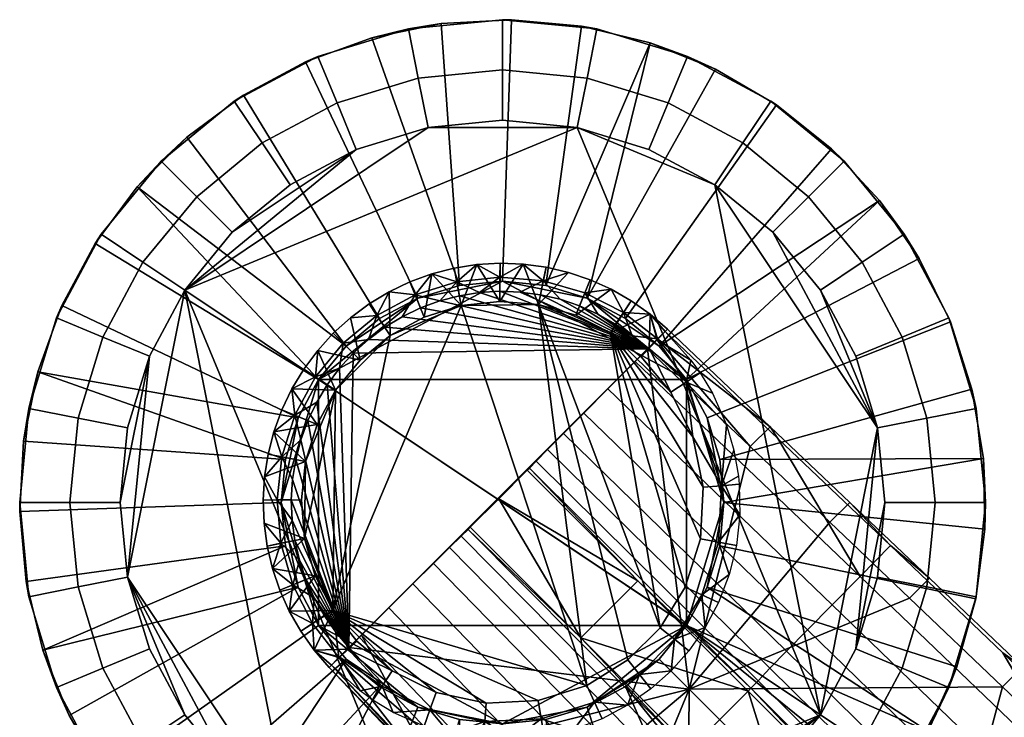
# Model space of a CAD drawing. Header units: millimetres. Extents: x -243 to 243, y -254 to 245.
# Tile 53 of 147: x -243 to -194, y 209 to 243. Entities that reach past the tile are written whole.
import ezdxf

# ---------------------------------------------------------------- set-up
doc = ezdxf.new("R2010")
doc.units = ezdxf.units.MM
doc.header["$MEASUREMENT"] = 0
for name, color, linetype in [('nozky', 250, 'Continuous'), ('podnoz', 251, 'Continuous'), ('sedak', 22, 'Continuous')]:
    doc.layers.add(name, color=color, linetype=linetype)

msp = doc.modelspace()

# ---------------------------------------------------------------- meshes
at = {"layer": 'nozky'}
mesh = msp.add_polyface(dxfattribs=at)
corners = [(-208.648, 235.001), (-215.496, 237.838), (-211.932, 236.757), (-205.77, 232.638), (-200.568, 222.91), (-203.406, 208.647), (-235, 229.759), (-222.91, 237.838), (-219.203, 238.203), (-226.473, 236.757), (-203.406, 229.759), (-201.648, 226.474), (-229.758, 235.001), (-232.637, 232.638), (-237.838, 215.496), (-236.758, 226.474), (-202.232, 236.174, 4.5), (-199.248, 232.537, 4.5), (-201.326, 231.148, 2.25), (-204, 234.406, 2.25), (-205.869, 239.158, 4.5), (-207.258, 237.08, 2.25), (-210.02, 241.376, 4.5), (-210.977, 239.066, 2.25), (-214.52, 242.742, 4.5), (-215.008, 240.29, 2.25), (-219.203, 243.203, 4.5), (-219.203, 240.703, 2.25), (-223.887, 242.742, 4.5), (-223.398, 240.29, 2.25), (-228.387, 241.376, 4.5), (-227.43, 239.066, 2.25), (-232.537, 239.158, 4.5), (-231.148, 237.08, 2.25), (-236.174, 236.174, 4.5), (-234.406, 234.406, 2.25), (-239.158, 232.537, 4.5), (-237.08, 231.148, 2.25), (-241.375, 228.387, 4.5), (-239.066, 227.431, 2.25), (-242.742, 223.885, 4.5), (-240.289, 223.397, 2.25), (-208.648, 235.001), (-205.77, 232.638), (-215.496, 237.838), (-211.932, 236.757), (-222.91, 237.838), (-219.203, 238.203), (-229.758, 235.001), (-226.473, 236.757), (-203.406, 229.759), (-232.637, 232.638), (-236.758, 226.474), (-235, 229.759), (-237.838, 222.91)]
mesh.append_faces([[corners[k] for k in face] for face in [(0, 1, 2, 2), (3, 4, 0, 0), (1, 5, 6, 6), (6, 7, 1, 1), (1, 7, 8, 8), (6, 9, 7, 7), (4, 10, 11, 11), (4, 3, 10, 10), (12, 9, 13, 13), (14, 15, 6, 6), (13, 9, 6, 6), (16, 17, 18, 19), (20, 16, 19, 21), (22, 20, 21, 23), (24, 22, 23, 25), (26, 24, 25, 27), (28, 26, 27, 29), (30, 28, 29, 31), (32, 30, 31, 33), (34, 32, 33, 35), (36, 34, 35, 37), (38, 36, 37, 39), (40, 38, 39, 41), (42, 21, 19, 43), (44, 25, 23, 45), (45, 23, 21, 42), (46, 29, 27, 47), (48, 33, 31, 49), (49, 31, 29, 46), (47, 27, 25, 44), (43, 19, 18, 50), (51, 35, 33, 48), (52, 39, 37, 53), (54, 41, 39, 52), (53, 37, 35, 51)]])
mesh = msp.add_polyface(dxfattribs=at)
corners = [(-200.568, 222.91), (-200.203, 219.203), (-201.648, 211.932), (-200.568, 215.496), (-197.031, 210.019, 4.5), (-199.248, 205.869, 4.5), (-201.326, 207.258, 2.25), (-199.34, 210.975, 2.25), (-195.664, 214.521, 4.5), (-198.117, 215.009, 2.25), (-195.203, 219.203, 4.5), (-197.703, 219.203, 2.25), (-195.664, 223.885, 4.5), (-198.117, 223.397, 2.25), (-197.031, 228.387, 4.5), (-199.34, 227.431, 2.25), (-199.248, 232.537, 4.5), (-201.326, 231.148, 2.25), (-200.568, 215.496), (-201.648, 211.932), (-203.406, 208.647), (-200.568, 222.91), (-200.203, 219.203), (-203.406, 229.759), (-201.648, 226.474), (211.931, 201.649), (208.648, 203.405), (205.767, 205.768), (203.406, 208.647), (211.931, 236.757), (205.767, 232.638), (208.648, 235.001), (201.648, 211.932), (200.568, 215.496), (200.203, 219.203), (200.568, 222.91), (203.406, 229.759), (201.648, 226.474), (215.496, 237.838), (208.648, 203.405), (205.869, 199.248, 4.5), (202.232, 202.232, 4.5), (205.767, 205.768), (205.767, 232.638), (202.232, 236.174, 4.5), (205.869, 239.158, 4.5), (208.648, 235.001), (210.019, 241.376, 4.5), (211.931, 236.757), (201.648, 226.474), (197.029, 228.387, 4.5), (199.248, 232.537, 4.5), (203.406, 229.759), (200.203, 219.203), (195.203, 219.203, 4.5), (195.664, 223.885, 4.5), (200.568, 222.91), (201.648, 211.932), (197.029, 210.019, 4.5), (195.664, 214.521, 4.5), (200.568, 215.496), (205.767, 205.768), (202.232, 202.232, 4.5), (199.248, 205.869, 4.5), (203.406, 208.647)]
mesh.append_faces([[corners[k] for k in face] for face in [(0, 1, 2, 2), (2, 1, 3, 3), (4, 5, 6, 7), (8, 4, 7, 9), (10, 8, 9, 11), (12, 10, 11, 13), (14, 12, 13, 15), (16, 14, 15, 17), (18, 9, 7, 19), (19, 7, 6, 20), (21, 13, 11, 22), (23, 17, 15, 24), (24, 15, 13, 21), (22, 11, 9, 18), (25, 26, 27, 27), (25, 27, 28, 28), (29, 30, 31, 31), (32, 33, 34, 34), (34, 28, 32, 32), (28, 34, 25, 25), (35, 36, 30, 30), (36, 35, 37, 37), (34, 35, 30, 30), (34, 30, 38, 38), (39, 40, 41, 42), (43, 44, 45, 46), (46, 45, 47, 48), (49, 50, 51, 52), (53, 54, 55, 56), (56, 55, 50, 49), (57, 58, 59, 60), (61, 62, 63, 64), (64, 63, 58, 57), (60, 59, 54, 53), (52, 51, 44, 43)]])
mesh = msp.add_polyface(dxfattribs=at)
corners = [(-215.496, 237.838), (-208.648, 235.001), (-203.406, 208.647), (-200.568, 222.91), (-201.648, 211.932), (-205.77, 205.768), (-211.932, 201.649), (-222.91, 200.568), (-235, 229.759), (-236.758, 226.474), (-238.203, 219.203), (-237.838, 222.91), (-229.758, 203.405), (-237.838, 215.496), (-235, 208.647), (-236.758, 211.932), (-232.637, 205.768), (-215.496, 200.568), (-219.203, 200.203), (-208.648, 203.405), (-226.473, 201.649), (-199.248, 205.869, 4.5), (-202.232, 202.232, 4.5), (-204, 204, 2.25), (-201.326, 207.258, 2.25), (-243.203, 219.203, 4.5), (-242.742, 223.885, 4.5), (-240.289, 223.397, 2.25), (-240.703, 219.203, 2.25), (-242.742, 214.521, 4.5), (-240.289, 215.009, 2.25), (-241.375, 210.019, 4.5), (-239.066, 210.975, 2.25), (-239.158, 205.869, 4.5), (-237.08, 207.258, 2.25), (-236.174, 202.232, 4.5), (-234.406, 204, 2.25), (-232.537, 199.248, 4.5), (-231.148, 201.326, 2.25), (-202.232, 202.232, 4.5), (-205.869, 199.248, 4.5), (-207.258, 201.326, 2.25), (-204, 204, 2.25), (-203.406, 208.647), (-205.77, 205.768), (-238.203, 219.203), (-237.838, 222.91), (-236.758, 211.932), (-237.838, 215.496), (-232.637, 205.768), (-235, 208.647), (-226.473, 201.649), (-227.43, 199.34, 2.25), (-229.758, 203.405), (-205.77, 205.768), (-208.648, 203.405), (-210.977, 199.34, 2.25), (-211.932, 201.649)]
mesh.append_faces([[corners[k] for k in face] for face in [(0, 1, 2, 2), (2, 3, 4, 4), (1, 3, 2, 2), (5, 6, 2, 2), (2, 7, 8, 8), (9, 10, 11, 11), (12, 13, 8, 8), (13, 14, 15, 15), (10, 9, 13, 13), (13, 16, 14, 14), (17, 18, 7, 7), (2, 6, 17, 17), (6, 5, 19, 19), (17, 7, 2, 2), (12, 7, 20, 20), (7, 12, 8, 8), (13, 12, 16, 16), (21, 22, 23, 24), (25, 26, 27, 28), (29, 25, 28, 30), (31, 29, 30, 32), (33, 31, 32, 34), (35, 33, 34, 36), (37, 35, 36, 38), (39, 40, 41, 42), (43, 24, 23, 44), (45, 28, 27, 46), (47, 32, 30, 48), (49, 36, 34, 50), (50, 34, 32, 47), (48, 30, 28, 45), (51, 52, 38, 53), (54, 42, 41, 55), (55, 41, 56, 57), (53, 38, 36, 49)]])
at = {"layer": 'podnoz'}
mesh = msp.add_polyface(dxfattribs=at)
corners = [(-228.35, 225.314, 12.5), (-210.057, 225.314, 12.5), (-219.203, 230.203, 12.5), (-223.414, 229.366, 12.5), (-221.348, 229.992, 12.5), (-225.314, 228.349, 12.5), (-226.98, 226.981, 12.5), (-218.766, 243.199, 8.5), (-222.264, 243.007, 8.5), (-221.348, 229.992, 12.5), (-219.203, 230.203, 12.5), (-225.695, 242.308, 8.5), (-228.992, 241.116, 8.5), (-232.078, 239.458, 8.5), (-225.314, 228.349, 12.5), (-223.414, 229.366, 12.5), (-234.891, 237.367, 8.5), (-226.98, 226.981, 12.5), (-228.35, 225.314, 12.5), (-237.367, 234.89, 8.5), (-239.457, 232.078, 8.5), (-241.117, 228.991, 8.5), (-229.367, 223.413, 12.5), (-219.203, 243.203, 4.5), (-223.887, 242.742, 4.5), (-222.264, 243.007, 8.5), (-218.766, 243.199, 8.5), (-228.387, 241.376, 4.5), (-228.992, 241.116, 8.5), (-225.695, 242.308, 8.5), (-232.537, 239.158, 4.5), (-232.078, 239.458, 8.5), (-234.891, 237.367, 8.5), (-236.174, 236.174, 4.5), (-239.158, 232.537, 4.5), (-239.457, 232.078, 8.5), (-237.367, 234.89, 8.5), (-241.375, 228.387, 4.5), (-241.117, 228.991, 8.5), (-220.477, 231.031, 39.459), (-219.332, 230.401, 40.27), (-219.328, 231.1, 39.542), (-221.613, 230.853, 39.386), (-221.48, 230.167, 40.11), (-223.809, 230.172, 39.27), (-223.543, 229.526, 39.992), (-222.727, 230.566, 39.323), (-225.836, 229.079, 39.199), (-225.449, 228.498, 39.919), (-224.848, 229.675, 39.229), (-226.762, 228.391, 39.181), (-227.121, 227.122, 39.894), (-227.617, 227.615, 39.175), (-220.346, 229.641, 40.911), (-219.336, 229.703, 40.998), (-221.346, 229.482, 40.834), (-222.328, 229.228, 40.768), (-225.062, 227.917, 40.638), (-224.193, 228.441, 40.669), (-223.279, 228.88, 40.713), (-225.875, 227.31, 40.619), (-226.629, 226.628, 40.612), (-221.254, 228.991, 13), (-220.477, 231.031, 39.459), (-219.336, 229.203, 13), (-223.094, 228.416, 13), (-224.787, 227.499, 13), (-224.848, 229.675, 39.229), (-223.809, 230.172, 39.27), (-222.727, 230.566, 39.323), (-226.275, 226.274, 13), (-226.762, 228.391, 39.181), (-225.836, 229.079, 39.199), (-221.613, 230.853, 39.386), (-219.328, 231.1, 39.542), (-227.617, 227.615, 39.175), (-221.254, 228.991, 13), (-224.787, 227.499, 13), (-223.094, 228.416, 13), (-212, 226.844, 41.936), (-221.346, 229.482, 40.834), (-222.328, 229.228, 40.768), (-223.279, 228.88, 40.713), (-225.062, 227.917, 40.638), (-225.875, 227.31, 40.619)]
mesh.append_faces([[corners[k] for k in face] for face in [(0, 1, 2, 2), (3, 2, 4, 4), (0, 2, 3, 3), (5, 6, 3, 3), (0, 3, 6, 6), (7, 8, 9, 10), (9, 8, 11, 11), (12, 13, 14, 15), (13, 16, 17, 14), (15, 9, 11, 12), (18, 19, 20, 20), (20, 21, 22, 18), (18, 17, 19, 19), (16, 19, 17, 17), (23, 24, 25, 26), (24, 27, 28, 29), (27, 30, 31, 28), (24, 29, 25, 25), (32, 31, 30, 33), (33, 34, 35, 36), (34, 37, 38, 35), (32, 33, 36, 36), (39, 40, 41, 41), (42, 43, 39, 39), (44, 45, 46, 46), (47, 48, 49, 49), (50, 48, 47, 47), (49, 45, 44, 44), (46, 43, 42, 42), (51, 48, 50, 52), (53, 54, 40, 40), (55, 53, 43, 43), (46, 45, 43, 43), (49, 48, 45, 45), (45, 56, 43, 43), (53, 40, 43, 43), (45, 48, 57, 58), (43, 56, 55, 55), (45, 59, 56, 56), (48, 60, 57, 57), (58, 59, 45, 45), (51, 60, 48, 48), (43, 40, 39, 39), (60, 51, 61, 61), (62, 63, 64, 64), (65, 66, 67, 68), (65, 69, 62, 62), (66, 70, 71, 72), (62, 73, 63, 63), (62, 69, 73, 73), (72, 67, 66, 66), (68, 69, 65, 65), (63, 74, 64, 64), (71, 70, 75, 75), (76, 77, 78, 78), (79, 80, 81, 81), (79, 81, 82, 82), (79, 83, 84, 84)]])
mesh = msp.add_polyface(dxfattribs=at)
corners = [(-214.992, 229.366, 12.5), (-211.426, 226.981, 12.5), (-213.092, 228.349, 12.5), (-217.057, 229.992, 12.5), (-219.203, 230.203, 12.5), (-210.057, 225.314, 12.5), (-210.057, 225.314, 12.5), (-198.492, 231.329, 8.5), (-200.479, 234.216, 8.5), (-202.863, 236.782, 8.5), (-205.598, 238.974, 8.5), (-213.092, 228.349, 12.5), (-211.426, 226.981, 12.5), (-208.621, 240.744, 8.5), (-214.992, 229.366, 12.5), (-217.057, 229.992, 12.5), (-211.871, 242.055, 8.5), (-215.275, 242.88, 8.5), (-218.766, 243.199, 8.5), (-219.203, 230.203, 12.5), (-199.248, 232.537, 4.5), (-202.232, 236.174, 4.5), (-202.863, 236.782, 8.5), (-200.479, 234.216, 8.5), (-205.869, 239.158, 4.5), (-205.598, 238.974, 8.5), (-197.031, 228.387, 4.5), (-198.492, 231.329, 8.5), (-196.947, 228.185, 8.5), (-210.02, 241.376, 4.5), (-214.52, 242.742, 4.5), (-215.275, 242.88, 8.5), (-211.871, 242.055, 8.5), (-219.203, 243.203, 4.5), (-218.766, 243.199, 8.5), (-208.621, 240.744, 8.5), (-211.875, 228.575, 40.308), (-211.506, 227.336, 41.185), (-211.012, 227.83, 40.433), (-213.199, 228.656, 40.93), (-212.809, 229.235, 40.185), (-213.801, 229.803, 40.065), (-215.115, 229.629, 40.688), (-214.844, 230.273, 39.949), (-214.465, 228.574, 41.549), (-213.59, 228.077, 41.676), (-217.184, 230.218, 40.465), (-215.93, 230.64, 39.837), (-217.045, 230.902, 39.731), (-218.182, 231.056, 39.633), (-216.342, 229.306, 41.309), (-215.387, 228.985, 41.427), (-219.332, 230.401, 40.27), (-219.328, 231.1, 39.542), (-212.766, 227.498, 41.805), (-219.336, 229.703, 40.998), (-218.326, 229.667, 41.094), (-217.324, 229.534, 41.198), (-211.129, 227.705, 37.939), (-211.875, 228.575, 40.308), (-211.012, 227.83, 40.433), (-212.809, 229.235, 40.185), (-213.84, 227.642, 13), (-215.559, 228.516, 13), (-213.801, 229.803, 40.065), (-217.414, 229.042, 13), (-215.93, 230.64, 39.837), (-214.844, 230.273, 39.949), (-219.336, 229.203, 13), (-218.182, 231.056, 39.633), (-217.045, 230.902, 39.731), (-219.328, 231.1, 39.542), (-217.414, 229.042, 13), (-215.559, 228.516, 13), (-213.84, 227.642, 13), (-221.254, 228.991, 13), (-219.336, 229.203, 13), (-217.414, 229.042, 13), (-212, 226.844, 41.936), (-212.766, 227.498, 41.805), (-214.465, 228.574, 41.549), (-213.59, 228.077, 41.676), (-215.387, 228.985, 41.427), (-216.342, 229.306, 41.309), (-217.324, 229.534, 41.198), (-218.326, 229.667, 41.094), (-219.336, 229.703, 40.998), (-220.346, 229.641, 40.911), (-221.346, 229.482, 40.834)]
mesh.append_faces([[corners[k] for k in face] for face in [(0, 1, 2, 2), (0, 3, 4, 4), (5, 0, 4, 4), (6, 7, 8, 8), (9, 10, 11, 12), (10, 13, 14, 11), (12, 8, 9, 9), (15, 16, 17, 17), (17, 18, 19, 15), (14, 13, 16, 16), (12, 6, 8, 8), (14, 16, 15, 15), (20, 21, 22, 23), (21, 24, 25, 22), (26, 20, 27, 28), (29, 30, 31, 32), (30, 33, 34, 31), (24, 29, 35, 25), (20, 23, 27, 27), (32, 35, 29, 29), (36, 37, 38, 38), (39, 40, 41, 41), (42, 41, 43, 43), (39, 36, 40, 40), (39, 42, 44, 45), (42, 39, 41, 41), (46, 47, 48, 48), (49, 46, 48, 48), (46, 42, 43, 47), (42, 46, 50, 51), (39, 37, 36, 36), (52, 46, 49, 49), (53, 52, 49, 49), (45, 54, 39, 39), (44, 42, 51, 51), (46, 52, 55, 56), (57, 50, 46, 46), (56, 57, 46, 46), (58, 59, 60, 60), (61, 59, 62, 62), (62, 63, 64, 61), (63, 65, 66, 67), (68, 69, 65, 65), (63, 67, 64, 64), (65, 70, 66, 66), (68, 71, 69, 69), (69, 70, 65, 65), (72, 73, 74, 74), (75, 76, 77, 77), (78, 79, 80, 80), (79, 81, 80, 80), (80, 82, 78, 78), (82, 83, 78, 78), (83, 84, 78, 78), (84, 85, 78, 78), (78, 85, 86, 86), (78, 86, 87, 87), (78, 87, 88, 88)]])
mesh = msp.add_polyface(dxfattribs=at)
corners = [(-209.039, 223.413, 12.5), (-208.203, 219.203, 12.5), (-208.414, 221.349, 12.5), (-210.057, 225.314, 12.5), (-210.057, 213.092, 12.5), (-228.35, 225.314, 12.5), (-214.992, 229.366, 12.5), (-211.426, 226.981, 12.5), (-208.414, 221.349, 12.5), (-195.303, 221.392, 8.5), (-195.877, 224.848, 8.5), (-196.947, 228.185, 8.5), (-209.039, 223.413, 12.5), (-208.203, 219.203, 12.5), (-195.238, 217.889, 8.5), (-198.492, 231.329, 8.5), (-210.057, 225.314, 12.5), (-195.203, 219.203, 4.5), (-195.664, 223.885, 4.5), (-195.877, 224.848, 8.5), (-195.303, 221.392, 8.5), (-197.031, 228.387, 4.5), (-196.947, 228.185, 8.5), (-195.238, 217.889, 8.5), (-213.965, 224.859, 34.271), (-202.824, 214.125, 36.013), (-204.051, 212.875, 33.665), (-215.164, 223.655, 32.055), (-212.609, 226.221, 36.242), (-201.438, 215.533, 38.111), (-211.129, 227.705, 37.939), (-205.529, 222.385, 38.941), (-205.898, 222.974, 41.348), (-205.529, 222.385, 38.941), (-211.129, 227.705, 37.939), (-211.012, 227.83, 40.433), (-201.941, 219.208, 42.049), (-199.932, 217.062, 39.929), (-202.934, 218.223, 43.552), (-201.941, 219.208, 42.049), (-205.898, 222.974, 41.348), (-206.893, 221.99, 42.851), (-211.506, 227.336, 41.185), (-212, 226.844, 41.936), (-211.012, 227.83, 40.433), (-212.766, 227.498, 41.805), (-213.199, 228.656, 40.93), (-211.922, 226.871, 21.313), (-212.316, 226.454, 13), (-213.84, 227.642, 13), (-211.875, 228.575, 40.308), (-213.84, 227.642, 13), (-211.525, 227.288, 29.626), (-212.488, 215.317, 19.478), (-219.395, 219.393, 18.983), (-217.979, 220.807, 18.982), (-217.414, 229.042, 13), (-213.84, 227.642, 13), (-211.375, 212.98, 13), (-215.023, 210.118, 13), (-221.254, 228.991, 13), (-212.316, 226.454, 13), (-210.842, 224.688, 13), (-213.84, 227.642, 13), (-209.754, 222.479, 13), (-213.84, 227.642, 13), (-209.232, 219.972, 13), (-209.367, 217.397, 13), (-210.129, 215.002, 13), (-212.973, 211.38, 13), (-210.842, 224.688, 13), (-210.074, 225.191, 26.254), (-209.754, 222.479, 13), (-209.232, 219.972, 13), (-209.754, 222.479, 13), (-208.32, 220.042, 26.254), (-209.84, 226.286, 38.189), (-208.078, 223.06, 38.647), (-209.367, 217.397, 13), (-208.467, 217.231, 26.254), (-208.777, 224.639, 38.438), (-209.379, 225.647, 38.29), (-207.711, 221.803, 38.795), (-207.484, 220.512, 38.934), (-207.414, 218.586, 39.116), (-207.441, 220.11, 38.974), (-223.279, 228.88, 40.713), (-224.193, 228.441, 40.669), (-212, 226.844, 41.936), (-225.062, 227.917, 40.638)]
mesh.append_faces([[corners[k] for k in face] for face in [(0, 1, 2, 2), (1, 0, 3, 3), (3, 4, 1, 1), (5, 4, 3, 3), (6, 3, 7, 7), (8, 9, 10, 10), (10, 11, 12, 8), (13, 14, 9, 9), (11, 15, 16, 12), (8, 13, 9, 9), (17, 18, 19, 20), (18, 21, 22, 19), (17, 20, 23, 23), (24, 25, 26, 27), (28, 29, 25, 24), (29, 28, 30, 31), (32, 33, 34, 35), (33, 32, 36, 37), (38, 39, 40, 41), (41, 42, 43, 43), (42, 41, 40, 40), (42, 40, 44, 44), (45, 43, 42, 42), (42, 46, 45, 45), (47, 48, 49, 49), (50, 47, 51, 51), (50, 34, 52, 52), (50, 52, 47, 47), (53, 54, 55, 55), (56, 57, 58, 58), (59, 60, 56, 56), (61, 62, 63, 63), (62, 64, 65, 65), (64, 66, 57, 57), (67, 57, 66, 66), (68, 57, 67, 67), (68, 58, 57, 57), (69, 59, 56, 56), (47, 70, 48, 48), (71, 72, 70, 70), (71, 47, 52, 52), (73, 74, 75, 75), (70, 47, 71, 71), (75, 74, 71, 71), (71, 52, 76, 76), (75, 71, 77, 77), (78, 73, 75, 79), (80, 71, 81, 81), (76, 81, 71, 71), (75, 77, 82, 82), (75, 82, 83, 83), (71, 80, 77, 77), (76, 52, 34, 34), (84, 75, 85, 85), (85, 75, 83, 83), (86, 87, 88, 88), (87, 89, 88, 88)]])
mesh = msp.add_polyface(dxfattribs=at)
corners = [(-208.203, 219.203, 12.5), (-210.057, 213.092, 12.5), (-209.039, 214.994, 12.5), (-208.414, 217.057, 12.5), (-214.992, 209.041, 12.5), (-211.426, 211.425, 12.5), (-219.203, 208.203, 12.5), (-217.057, 208.415, 12.5), (-213.092, 210.057, 12.5), (-217.889, 195.239, 8.5), (-214.414, 195.686, 8.5), (-217.057, 208.415, 12.5), (-219.203, 208.203, 12.5), (-211.039, 196.634, 8.5), (-214.992, 209.041, 12.5), (-204.885, 199.942, 8.5), (-213.092, 210.057, 12.5), (-207.84, 198.063, 8.5), (-221.262, 217.538, 24.385), (-220.922, 217.872, 21.673), (-209.973, 206.868, 22.766), (-210.352, 206.508, 25.6), (-221.836, 216.97, 27.058), (-210.969, 205.914, 28.402), (-222.641, 216.174, 29.634), (-211.812, 205.09, 31.111), (-223.656, 215.164, 32.055), (-212.875, 204.052, 33.665), (-224.859, 213.965, 34.271), (-214.125, 202.824, 36.013), (-215.316, 212.489, 19.478), (-209.826, 206.998, 19.961), (-215.381, 198.043, 41.495), (-222.887, 205.986, 39.565), (-217.062, 199.932, 39.929), (-214.453, 198.974, 44.245), (-218.223, 202.933, 43.552), (-219.207, 201.941, 42.049), (-215.439, 197.981, 42.742), (-217.539, 221.262, 24.385), (-206.508, 210.352, 25.6), (-206.867, 209.973, 22.766), (-217.871, 220.921, 21.673), (-216.969, 221.837, 27.058), (-205.914, 210.968, 28.402), (-216.174, 222.639, 29.634), (-205.09, 211.813, 31.111), (-215.164, 223.655, 32.055), (-204.051, 212.875, 33.665), (-206.996, 209.826, 19.961), (-212.488, 215.317, 19.478), (-217.979, 220.807, 18.982), (-206.996, 209.826, 19.961), (-215.316, 212.489, 19.478), (-212.488, 215.317, 19.478), (-219.395, 219.393, 18.983), (-209.826, 206.998, 19.961), (-212.973, 211.38, 13), (-217.414, 229.042, 13), (-211.375, 212.98, 13), (-210.129, 215.002, 13), (-209.367, 217.397, 13), (-208.467, 217.231, 26.254), (-209.297, 214.617, 26.254), (-211.375, 212.98, 13), (-210.658, 212.41, 26.254), (-207.938, 215.624, 39.337), (-210.832, 210.84, 39.508), (-212.402, 210.664, 26.254), (-209.135, 212.993, 39.466), (-207.584, 217.069, 39.238), (-208.473, 214.235, 39.414), (-209.941, 211.84, 39.498), (-212.973, 211.38, 13), (-215.023, 210.118, 13), (-214.641, 209.286, 26.254), (-217.441, 209.36, 13), (-217.279, 208.458, 26.254), (-213.002, 209.129, 39.466), (-220.02, 209.237, 13), (-220.094, 208.323, 26.254), (-215.664, 207.925, 39.334), (-211.832, 209.947, 39.498), (-218.641, 207.412, 39.111), (-217.121, 207.574, 39.234), (-214.262, 208.459, 39.413), (-206.893, 221.99, 42.851), (-212, 226.844, 41.936), (-209.928, 209.927, 43.694), (-221.99, 206.893, 42.851), (-218.223, 202.933, 43.552), (-214.453, 198.974, 44.245), (-210.047, 194.35, 45.046)]
mesh.append_faces([[corners[k] for k in face] for face in [(0, 1, 2, 2), (0, 2, 3, 3), (4, 5, 1, 1), (1, 6, 4, 4), (4, 6, 7, 7), (4, 8, 5, 5), (9, 10, 11, 12), (10, 13, 14, 11), (15, 16, 17, 17), (16, 14, 13, 17), (18, 19, 20, 21), (22, 18, 21, 23), (24, 22, 23, 25), (26, 24, 25, 27), (28, 26, 27, 29), (20, 30, 31, 31), (30, 20, 19, 19), (32, 33, 34, 34), (35, 36, 37, 38), (39, 40, 41, 42), (43, 44, 40, 39), (45, 46, 44, 43), (47, 48, 46, 45), (41, 49, 50, 50), (41, 50, 42, 42), (51, 42, 50, 50), (52, 53, 54, 54), (53, 55, 54, 54), (56, 53, 52, 52), (57, 58, 59, 59), (60, 61, 62, 63), (64, 60, 63, 65), (63, 62, 66, 66), (67, 68, 65, 65), (65, 63, 69, 69), (62, 70, 66, 66), (69, 63, 71, 71), (65, 69, 72, 72), (71, 63, 66, 66), (72, 67, 65, 65), (65, 68, 73, 64), (74, 73, 68, 75), (76, 74, 75, 77), (78, 75, 68, 68), (79, 76, 77, 80), (81, 77, 75, 75), (67, 82, 68, 68), (83, 80, 77, 77), (84, 83, 77, 77), (85, 75, 78, 78), (75, 85, 81, 81), (81, 84, 77, 77), (82, 78, 68, 68), (86, 87, 88, 88), (88, 89, 90, 90), (88, 91, 92, 92), (91, 88, 90, 90)]])
mesh = msp.add_polyface(dxfattribs=at)
corners = [(-229.367, 223.413, 12.5), (-229.992, 221.349, 12.5), (-230.203, 219.203, 12.5), (-228.35, 225.314, 12.5), (-229.367, 223.413, 12.5), (-241.117, 228.991, 8.5), (-242.309, 225.697, 8.5), (-243.008, 222.263, 8.5), (-243.199, 218.765, 8.5), (-230.203, 219.203, 12.5), (-229.992, 221.349, 12.5), (-242.742, 223.885, 4.5), (-243.203, 219.203, 4.5), (-243.199, 218.765, 8.5), (-243.008, 222.263, 8.5), (-241.375, 228.387, 4.5), (-242.309, 225.697, 8.5), (-241.117, 228.991, 8.5), (-228.498, 225.449, 39.919), (-228.391, 226.761, 39.181), (-229.078, 225.836, 39.199), (-229.527, 223.544, 39.992), (-229.676, 224.849, 39.229), (-230.172, 223.809, 39.27), (-230.566, 222.727, 39.323), (-227.311, 225.876, 40.619), (-227.121, 227.122, 39.894), (-227.617, 227.615, 39.175), (-230.168, 221.479, 40.11), (-231.031, 220.476, 39.459), (-230.854, 221.612, 39.386), (-229.227, 222.327, 40.768), (-228.441, 224.194, 40.669), (-227.916, 225.062, 40.638), (-230.402, 219.333, 40.27), (-231.1, 219.328, 39.542), (-230.219, 217.185, 40.465), (-231.055, 218.181, 39.633), (-229.703, 219.336, 40.998), (-229.641, 220.346, 40.911), (-226.629, 226.628, 40.612), (-228.879, 223.279, 40.713), (-229.482, 221.346, 40.834), (-229.668, 218.326, 41.094), (-229.676, 224.849, 39.229), (-229.078, 225.836, 39.199), (-227.5, 224.786, 13), (-228.418, 223.091, 13), (-227.617, 227.615, 39.175), (-226.275, 226.274, 13), (-228.391, 226.761, 39.181), (-228.992, 221.251, 13), (-229.203, 219.335, 13), (-231.1, 219.328, 39.542), (-231.031, 220.476, 39.459), (-230.566, 222.727, 39.323), (-229.043, 217.414, 13), (-231.055, 218.181, 39.633), (-230.172, 223.809, 39.27), (-230.854, 221.612, 39.386), (-227.643, 213.838, 13), (-224.787, 227.499, 13), (-221.254, 228.991, 13), (-227.643, 213.838, 13), (-227.5, 224.786, 13), (-228.418, 223.091, 13), (-228.992, 221.251, 13), (-229.043, 217.414, 13), (-229.203, 219.335, 13), (-226.275, 226.274, 13), (-212, 226.844, 41.936), (-226.629, 226.628, 40.612), (-226.844, 212.001, 41.936), (-225.875, 227.31, 40.619), (-227.311, 225.876, 40.619), (-228.879, 223.279, 40.713), (-228.441, 224.194, 40.669), (-227.916, 225.062, 40.638), (-229.482, 221.346, 40.834), (-229.641, 220.346, 40.911)]
mesh.append_faces([[corners[k] for k in face] for face in [(0, 1, 2, 2), (3, 0, 2, 2), (4, 5, 6, 6), (7, 8, 9, 10), (10, 6, 7, 7), (10, 4, 6, 6), (11, 12, 13, 14), (15, 11, 16, 17), (14, 16, 11, 11), (18, 19, 20, 20), (21, 22, 23, 23), (21, 23, 24, 24), (18, 20, 22, 22), (25, 26, 18, 18), (18, 26, 27, 19), (21, 24, 28, 28), (22, 21, 18, 18), (29, 28, 30, 30), (31, 21, 28, 28), (30, 28, 24, 24), (18, 21, 32, 33), (34, 29, 35, 35), (36, 34, 35, 37), (28, 29, 34, 34), (28, 34, 38, 39), (25, 40, 26, 26), (41, 32, 21, 21), (25, 18, 33, 33), (42, 31, 28, 28), (43, 38, 34, 34), (42, 28, 39, 39), (41, 21, 31, 31), (36, 43, 34, 34), (44, 45, 46, 46), (47, 44, 46, 46), (48, 49, 50, 50), (51, 52, 53, 54), (46, 45, 50, 50), (55, 47, 51, 51), (46, 50, 49, 49), (52, 56, 57, 53), (47, 58, 44, 44), (47, 55, 58, 58), (51, 54, 59, 59), (59, 55, 51, 51), (60, 61, 62, 62), (63, 64, 61, 61), (65, 64, 66, 66), (67, 68, 66, 66), (66, 64, 67, 67), (69, 61, 64, 64), (70, 71, 72, 72), (73, 71, 70, 70), (71, 74, 72, 72), (75, 72, 76, 76), (72, 74, 77, 77), (72, 78, 79, 79)]])
mesh = msp.add_polyface(dxfattribs=at)
corners = [(-219.203, 208.203, 12.5), (-210.057, 213.092, 12.5), (-228.35, 213.092, 12.5), (-223.414, 209.041, 12.5), (-226.98, 211.425, 12.5), (-225.314, 210.057, 12.5), (-221.348, 208.415, 12.5), (-228.35, 225.314, 12.5), (-231.328, 198.492, 8.5), (-228.184, 196.947, 8.5), (-223.414, 209.041, 12.5), (-225.314, 210.057, 12.5), (-224.848, 195.876, 8.5), (-221.348, 208.415, 12.5), (-221.391, 195.303, 8.5), (-219.203, 208.203, 12.5), (-226.223, 212.608, 36.242), (-224.859, 213.965, 34.271), (-214.125, 202.824, 36.013), (-215.533, 201.438, 38.111), (-220.809, 217.979, 18.982), (-215.316, 212.489, 19.478), (-220.922, 217.872, 21.673), (-222.387, 205.53, 38.941), (-217.062, 199.932, 39.929), (-227.703, 211.13, 37.939), (-222.973, 205.9, 41.348), (-222.914, 205.96, 40.101), (-219.207, 201.941, 42.049), (-227.828, 211.011, 40.433), (-215.381, 198.043, 41.495), (-222.887, 205.986, 39.565), (-227.703, 211.13, 37.939), (-222.387, 205.53, 38.941), (-217.062, 199.932, 39.929), (-221.99, 206.893, 42.851), (-222.973, 205.9, 41.348), (-219.207, 201.941, 42.049), (-218.223, 202.933, 43.552), (-226.844, 212.001, 41.936), (-227.336, 211.506, 41.185), (-227.828, 211.011, 40.433), (-227.498, 212.765, 41.805), (-227.643, 213.838, 13), (-226.453, 212.317, 13), (-226.871, 211.921, 21.313), (-227.289, 211.525, 29.626), (-228.574, 211.875, 40.308), (-219.395, 219.393, 18.983), (-215.316, 212.489, 19.478), (-220.809, 217.979, 18.982), (-217.441, 209.36, 13), (-220.02, 209.237, 13), (-227.643, 213.838, 13), (-227.643, 213.838, 13), (-215.023, 210.118, 13), (-224.693, 210.845, 13), (-226.453, 212.317, 13), (-227.643, 213.838, 13), (-227.643, 213.838, 13), (-222.512, 209.766, 13), (-221.254, 228.991, 13), (-224.693, 210.845, 13), (-222.512, 209.766, 13), (-222.814, 208.901, 26.254), (-225.195, 210.079, 26.254), (-221.824, 207.715, 38.793), (-220.094, 208.323, 26.254), (-220.02, 209.237, 13), (-224.639, 208.777, 38.438), (-220.166, 207.447, 38.969), (-218.641, 207.412, 39.111), (-226.285, 209.839, 38.189), (-225.652, 209.384, 38.289), (-220.512, 207.483, 38.934), (-223.098, 208.093, 38.642), (-221.99, 206.893, 42.851), (-209.928, 209.927, 43.694), (-226.844, 212.001, 41.936), (-228.574, 214.466, 41.549), (-227.498, 212.765, 41.805), (-227.916, 225.062, 40.638), (-228.441, 224.194, 40.669), (-212, 226.844, 41.936)]
mesh.append_faces([[corners[k] for k in face] for face in [(0, 1, 2, 2), (3, 0, 2, 2), (3, 4, 5, 5), (6, 0, 3, 3), (3, 2, 4, 4), (1, 7, 2, 2), (8, 9, 10, 11), (9, 12, 13, 10), (13, 14, 15, 15), (16, 17, 18, 19), (20, 21, 22, 22), (16, 19, 23, 23), (19, 24, 23, 23), (16, 23, 25, 25), (26, 27, 28, 28), (29, 27, 26, 26), (30, 27, 31, 31), (32, 31, 27, 27), (27, 30, 28, 28), (31, 33, 34, 34), (31, 32, 33, 33), (32, 27, 29, 29), (35, 36, 37, 38), (35, 39, 40, 40), (40, 36, 35, 35), (40, 41, 36, 36), (40, 39, 42, 42), (43, 44, 45, 45), (46, 47, 45, 45), (47, 43, 45, 45), (32, 47, 46, 46), (48, 49, 50, 50), (51, 52, 53, 53), (54, 55, 51, 51), (56, 57, 58, 58), (59, 60, 56, 56), (52, 60, 59, 59), (61, 55, 54, 54), (62, 63, 64, 65), (45, 44, 62, 62), (66, 64, 67, 67), (63, 68, 67, 64), (46, 45, 65, 65), (62, 65, 45, 45), (69, 65, 64, 64), (70, 67, 71, 71), (72, 65, 73, 73), (72, 32, 46, 46), (73, 65, 69, 69), (74, 66, 67, 67), (66, 75, 64, 64), (64, 75, 69, 69), (67, 70, 74, 74), (46, 65, 72, 72), (76, 77, 78, 78), (78, 79, 80, 80), (81, 82, 78, 78), (77, 83, 78, 78)]])
mesh = msp.add_polyface(dxfattribs=at)
corners = [(-230.203, 219.203, 12.5), (-229.367, 214.994, 12.5), (-228.35, 213.092, 12.5), (-229.992, 217.057, 12.5), (-228.35, 225.314, 12.5), (-229.992, 217.057, 12.5), (-242.879, 215.276, 8.5), (-242.055, 211.87, 8.5), (-229.367, 214.994, 12.5), (-240.744, 208.621, 8.5), (-243.199, 218.765, 8.5), (-230.203, 219.203, 12.5), (-238.973, 205.597, 8.5), (-236.781, 202.864, 8.5), (-226.98, 211.425, 12.5), (-228.35, 213.092, 12.5), (-225.314, 210.057, 12.5), (-234.215, 200.478, 8.5), (-231.328, 198.492, 8.5), (-243.203, 219.203, 4.5), (-242.742, 214.521, 4.5), (-242.879, 215.276, 8.5), (-243.199, 218.765, 8.5), (-241.375, 210.019, 4.5), (-242.055, 211.87, 8.5), (-239.158, 205.869, 4.5), (-238.973, 205.597, 8.5), (-240.744, 208.621, 8.5), (-236.174, 202.232, 4.5), (-232.537, 199.248, 4.5), (-234.215, 200.478, 8.5), (-236.781, 202.864, 8.5), (-231.328, 198.492, 8.5), (-230.902, 217.044, 39.731), (-230.219, 217.185, 40.465), (-231.055, 218.181, 39.633), (-230.641, 215.928, 39.837), (-230.273, 214.844, 39.949), (-229.629, 215.115, 40.688), (-229.803, 213.801, 40.065), (-229.234, 212.809, 40.185), (-228.656, 213.199, 40.93), (-228.574, 211.875, 40.308), (-227.828, 211.011, 40.433), (-227.336, 211.506, 41.185), (-229.668, 218.326, 41.094), (-229.535, 217.325, 41.198), (-229.305, 216.342, 41.309), (-228.574, 214.466, 41.549), (-227.498, 212.765, 41.805), (-228.076, 213.59, 41.676), (-228.984, 215.386, 41.427), (-228.516, 215.559, 13), (-230.641, 215.928, 39.837), (-229.043, 217.414, 13), (-227.643, 213.838, 13), (-229.803, 213.801, 40.065), (-230.902, 217.044, 39.731), (-230.273, 214.844, 39.949), (-229.234, 212.809, 40.185), (-227.703, 211.13, 37.939), (-227.828, 211.011, 40.433), (-228.574, 211.875, 40.308), (-231.055, 218.181, 39.633), (-227.5, 224.786, 13), (-227.643, 213.838, 13), (-229.043, 217.414, 13), (-228.516, 215.559, 13), (-227.498, 212.765, 41.805), (-228.574, 214.466, 41.549), (-228.076, 213.59, 41.676), (-229.227, 222.327, 40.768), (-229.482, 221.346, 40.834), (-226.844, 212.001, 41.936), (-228.879, 223.279, 40.713), (-229.305, 216.342, 41.309), (-228.984, 215.386, 41.427), (-229.535, 217.325, 41.198), (-229.641, 220.346, 40.911), (-229.703, 219.336, 40.998), (-229.668, 218.326, 41.094)]
mesh.append_faces([[corners[k] for k in face] for face in [(0, 1, 2, 2), (1, 0, 3, 3), (4, 0, 2, 2), (5, 6, 7, 7), (8, 7, 9, 9), (10, 6, 5, 11), (12, 13, 14, 15), (16, 17, 18, 18), (14, 13, 17, 17), (9, 12, 15, 8), (8, 5, 7, 7), (16, 14, 17, 17), (19, 20, 21, 22), (20, 23, 24, 21), (23, 25, 26, 27), (28, 29, 30, 31), (25, 28, 31, 26), (23, 27, 24, 24), (32, 30, 29, 29), (33, 34, 35, 35), (36, 37, 38, 38), (34, 33, 36, 36), (37, 39, 38, 38), (40, 41, 39, 39), (42, 41, 40, 40), (43, 44, 42, 42), (45, 34, 46, 46), (34, 47, 46, 46), (38, 47, 34, 34), (39, 41, 38, 38), (42, 44, 41, 41), (41, 48, 38, 38), (38, 34, 36, 36), (41, 44, 49, 50), (38, 51, 47, 47), (38, 48, 51, 51), (50, 48, 41, 41), (52, 53, 54, 54), (55, 56, 52, 52), (54, 53, 57, 57), (52, 58, 53, 53), (55, 59, 56, 56), (60, 61, 62, 62), (62, 59, 55, 55), (56, 58, 52, 52), (57, 63, 54, 54), (64, 65, 66, 66), (66, 65, 67, 67), (68, 69, 70, 70), (71, 72, 73, 73), (74, 71, 73, 73), (75, 76, 73, 73), (73, 77, 75, 75), (78, 79, 73, 73), (80, 73, 79, 79), (77, 73, 80, 80), (73, 76, 69, 69)]])
mesh = msp.add_polyface(dxfattribs=at)
corners = [(-202.232, 202.232, 8.5), (-199.941, 204.884, 8.5), (-210.057, 213.092, 12.5), (-211.426, 211.425, 12.5), (-209.039, 214.994, 12.5), (-198.062, 207.841, 8.5), (-196.633, 211.04, 8.5), (-195.686, 214.414, 8.5), (-195.238, 217.889, 8.5), (-208.203, 219.203, 12.5), (-208.414, 217.057, 12.5), (-204.885, 199.942, 8.5), (-213.092, 210.057, 12.5), (-202.232, 202.232, 4.5), (-199.248, 205.869, 4.5), (-199.941, 204.884, 8.5), (-202.232, 202.232, 8.5), (-196.633, 211.04, 8.5), (-198.062, 207.841, 8.5), (-197.031, 210.019, 4.5), (-195.664, 214.521, 4.5), (-195.203, 219.203, 4.5), (-195.238, 217.889, 8.5), (-195.686, 214.414, 8.5), (-205.869, 199.248, 4.5), (-204.885, 199.942, 8.5), (-210.352, 206.508, 25.6), (-209.973, 206.868, 22.766), (-199.018, 195.867, 23.812), (-199.43, 195.486, 26.769), (-210.969, 205.914, 28.402), (-200.082, 194.868, 29.7), (-211.812, 205.09, 31.111), (-200.969, 194.019, 32.538), (-212.875, 204.052, 33.665), (-202.072, 192.953, 35.224), (-209.826, 206.998, 19.961), (-204.334, 201.506, 20.431), (-206.508, 210.352, 25.6), (-195.486, 199.429, 26.769), (-195.867, 199.017, 23.812), (-206.867, 209.973, 22.766), (-205.914, 210.968, 28.402), (-194.867, 200.081, 29.7), (-205.09, 211.813, 31.111), (-194.02, 200.968, 32.538), (-204.051, 212.875, 33.665), (-192.953, 202.072, 35.224), (-202.824, 214.125, 36.013), (-191.696, 203.368, 37.7), (-201.438, 215.533, 38.111), (-190.282, 204.823, 39.923), (-201.506, 204.334, 20.431), (-206.996, 209.826, 19.961), (-196.014, 198.842, 20.889), (-199.932, 217.062, 39.929), (-194.336, 211.732, 40.901), (-188.743, 206.399, 41.859), (-183.151, 201.061, 42.801), (-205.529, 222.385, 38.941), (-179.493, 197.793, 45.883), (-177.561, 195.718, 43.728), (-183.151, 201.061, 42.801), (-184.112, 202.21, 45.113), (-188.735, 206.623, 44.333), (-188.743, 206.399, 41.859), (-194.336, 211.732, 40.901), (-193.357, 211.033, 43.543), (-199.932, 217.062, 39.929), (-201.941, 219.208, 42.049), (-197.98, 215.439, 42.742), (-180.487, 196.807, 47.387), (-179.493, 197.793, 45.883), (-184.112, 202.21, 45.113), (-185.106, 201.223, 46.617), (-189.727, 205.637, 45.836), (-188.735, 206.623, 44.333), (-193.357, 211.033, 43.543), (-194.35, 210.047, 45.046), (-197.98, 215.439, 42.742), (-198.973, 214.454, 44.245), (-202.934, 218.223, 43.552), (-201.941, 219.208, 42.049), (-205.703, 205.703, 20.195), (-206.996, 209.826, 19.961), (-201.506, 204.334, 20.431), (-204.334, 201.506, 20.431), (-198.842, 196.014, 20.889), (-192.004, 192.004, 21.33), (-209.826, 206.998, 19.961), (-196.014, 198.842, 20.889), (-208.467, 217.231, 26.254), (-208.32, 220.042, 26.254), (-207.414, 218.586, 39.116), (-207.584, 217.069, 39.238), (-189.727, 205.637, 45.836), (-194.35, 210.047, 45.046), (-197.652, 197.651, 45.87), (-202.934, 218.223, 43.552), (-209.928, 209.927, 43.694), (-198.973, 214.454, 44.245), (-185.106, 201.223, 46.617), (-206.893, 221.99, 42.851), (-210.047, 194.35, 45.046)]
mesh.append_faces([[corners[k] for k in face] for face in [(0, 1, 2, 3), (4, 5, 6, 6), (2, 1, 5, 5), (7, 8, 9, 10), (6, 7, 10, 4), (2, 5, 4, 4), (11, 0, 3, 12), (13, 14, 15, 16), (17, 18, 19, 19), (18, 14, 19, 19), (20, 21, 22, 23), (14, 18, 15, 15), (19, 20, 23, 17), (24, 13, 16, 25), (26, 27, 28, 29), (30, 26, 29, 31), (32, 30, 31, 33), (34, 32, 33, 35), (27, 36, 37, 37), (28, 27, 37, 37), (38, 39, 40, 41), (42, 43, 39, 38), (44, 45, 43, 42), (46, 47, 45, 44), (48, 49, 47, 46), (50, 51, 49, 48), (41, 52, 53, 53), (40, 52, 41, 41), (40, 54, 52, 52), (51, 50, 55, 56), (51, 57, 58, 58), (51, 56, 57, 57), (50, 59, 55, 55), (60, 61, 62, 63), (64, 65, 66, 67), (68, 69, 70, 70), (67, 66, 68, 70), (63, 62, 65, 64), (71, 72, 73, 74), (75, 76, 77, 78), (78, 77, 79, 80), (81, 80, 79, 82), (74, 73, 76, 75), (83, 84, 85, 85), (86, 83, 87, 87), (88, 87, 83, 83), (89, 84, 83, 83), (83, 86, 89, 89), (83, 85, 90, 90), (91, 92, 93, 93), (91, 93, 94, 94), (95, 96, 97, 97), (98, 99, 100, 100), (97, 101, 95, 95), (98, 102, 99, 99), (96, 100, 99, 99), (97, 99, 103, 103), (96, 99, 97, 97)]])
at = {"layer": 'sedak'}
mesh = msp.add_polyface(dxfattribs=at)
corners = [(-180.74, 206.536, 807.085), (-192.164, 201.849, 807.065), (-180.667, 200.546, 807.229), (-192.077, 195.864, 807.229), (-169.142, 204.94, 807.23), (-169.211, 210.931, 807.104), (-185.591, 193.784, 743.564), (-197.929, 188.91, 743.977), (-196.212, 196.849, 773.084), (-183.882, 201.799, 772.882), (-173.077, 198.348, 743.174), (-171.397, 206.429, 772.69), (-193.637, 205.322, 802.148), (-182.135, 210.05, 802.14), (-170.519, 214.487, 802.133), (-170.541, 214.689, 803.314), (-170.158, 214.466, 805.331), (-170.408, 214.695, 804.396), (-193.542, 205.528, 804.255), (-193.221, 205.307, 805.318), (-169.823, 213.932, 806.131), (-192.844, 204.799, 806.104), (-169.3, 212.148, 806.984), (-169.51, 213.123, 806.682), (-192.492, 204.017, 806.644), (-192.257, 203.061, 806.942), (-169.059, 202.954, 806.861), (-190.546, 193.265, 806.329), (-168.861, 200.842, 805.753), (-191.113, 194.038, 806.792), (-189.563, 192.132, 805.38), (-189.164, 191.722, 804.959), (-189.96, 192.565, 805.78), (-190.353, 193.024, 806.154), (-190.738, 193.513, 806.494), (-190.927, 193.771, 806.649), (-191.294, 194.316, 806.919), (-191.47, 194.605, 807.029), (-191.639, 194.906, 807.118), (-191.798, 195.217, 807.184), (-191.945, 195.537, 807.222), (-193.42, 195.404, 807.175)]
mesh.append_faces([[corners[k] for k in face] for face in [(0, 1, 2, 2), (2, 1, 3, 3), (0, 2, 4, 4), (4, 5, 0, 0), (6, 7, 8, 9), (10, 6, 9, 11), (9, 12, 13, 13), (9, 13, 14, 14), (14, 11, 9, 9), (15, 14, 13, 13), (16, 17, 18, 19), (12, 18, 17, 15), (15, 13, 12, 12), (20, 16, 19, 21), (22, 23, 24, 25), (23, 20, 21, 24), (5, 22, 0, 0), (25, 0, 22, 22), (0, 25, 1, 1), (26, 27, 28, 28), (26, 2, 29, 29), (30, 31, 28, 28), (32, 30, 28, 28), (28, 27, 33, 33), (27, 26, 34, 34), (35, 34, 26, 26), (2, 36, 29, 29), (36, 2, 37, 37), (38, 37, 2, 2), (39, 2, 40, 40), (40, 2, 3, 3), (39, 38, 2, 2), (29, 35, 26, 26), (41, 40, 3, 3)]])

doc.saveas('drawing.dxf')
